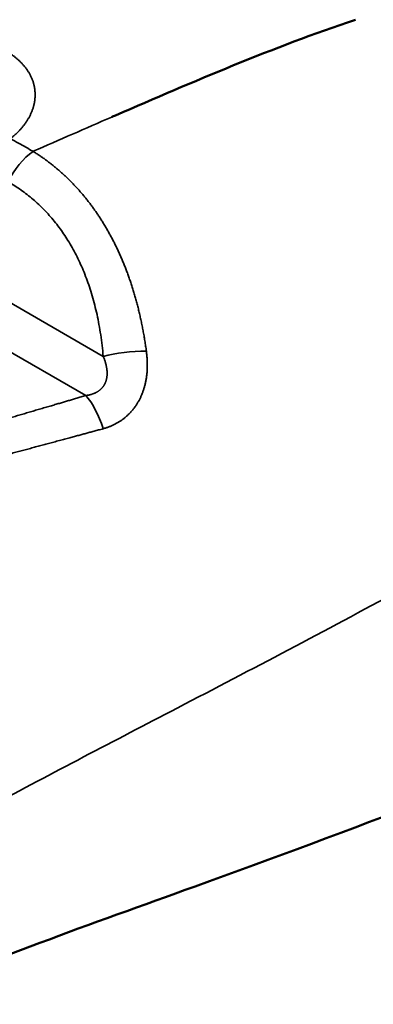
# Model space of a CAD drawing. Header units: millimetres. Extents: x 0 to 594, y 0 to 420.
# Tile 13 of 24: x 528.37 to 535.18, y 77.01 to 95.99. Entities that reach past the tile are written whole.
import ezdxf

# ---------------------------------------------------------------- set-up
doc = ezdxf.new("R2010")
doc.units = ezdxf.units.MM
doc.header["$LTSCALE"] = 2
doc.layers.add('Visible (ISO)', color=7, linetype='Continuous', lineweight=50)
doc.layers.add('Visible Narrow (ISO)', color=7, linetype='Continuous', lineweight=35)

msp = doc.modelspace()

# ---------------------------------------------------------------- linework, layer by layer
at = {"layer": 'Visible (ISO)'}
for points, knots in [([(516.391, 91.002), (519.107, 93.909), (521.781, 96.628), (525.626, 101.032), (527.04, 102.651), (529.117, 104.821), (529.778, 105.543), (531.368, 107.383), (532.426, 108.524), (534.621, 110.242), (535.653, 110.933), (537.662, 112.254), (538.662, 112.857), (540.362, 113.524), (540.967, 113.707), (542.524, 114.048), (543.511, 114.148), (545.575, 114.111), (546.671, 113.939), (548.162, 113.484), (548.602, 113.321), (549.032, 113.136)], [0, 0, 0, 0, 1.478629, 1.478629, 2.233942, 2.233942, 2.676216, 2.676216, 3.197311, 3.197311, 3.655058, 3.655058, 4.034485, 4.034485, 4.225927, 4.225927, 4.517764, 4.517764, 4.845347, 4.845347, 4.985547, 4.985547, 4.985547, 4.985547]), ([(562.065, 101.682), (562.065, 100.609), (561.902, 99.445), (561.239, 97.36), (560.783, 96.408), (559.714, 94.679), (559.12, 93.886), (557.701, 92.177), (556.851, 91.281), (554.31, 88.853), (552.474, 87.412), (549.194, 85.605), (547.823, 85.038), (545.456, 84.23), (544.473, 83.941), (542.588, 83.314), (541.602, 82.964), (537.715, 81.536), (534.751, 80.359), (529.732, 78.555), (527.78, 77.856), (525.792, 77.008)], [0, 0, 0, 0, 0.36327, 0.36327, 0.680504, 0.680504, 0.974046, 0.974046, 1.353882, 1.353882, 2.060051, 2.060051, 2.498862, 2.498862, 2.87322, 2.87322, 3.267976, 3.267976, 4.45231, 4.45231, 5.247447, 5.247447, 5.247447, 5.247447]), ([(530.146, 94.112), (530.169, 94.122), (530.192, 94.132), (530.216, 94.142), (531.721, 94.797), (533.24, 95.451), (534.835, 95.988)], [0, 0, 0, 0, 0.015206, 0.015206, 0.015206, 1, 1, 1, 1])]:
    msp.add_open_spline(points, degree=3, knots=knots, dxfattribs=at)
at = {"layer": 'Visible Narrow (ISO)'}
for p, q in [((529.981, 89.498), (520.926, 94.726)), ((520.154, 94.223), (529.646, 88.743))]:
    msp.add_line(p, q, dxfattribs=at)
for centre, major_axis, ratio, start_param, end_param in [((528.706, 92.676), (-0.492, -0.871), 0.577406, 4.020704, 4.821492), ((530.535, 89.31), (0.997, 0.084), 0.276789, 1.2655, 2.136613), ((529.646, 87.927), (-0.285, 0.959), 0.373785, 4.786837, 5.611291)]:
    msp.add_ellipse(centre, major_axis=major_axis, ratio=ratio, start_param=start_param, end_param=end_param, dxfattribs=at)
for points, knots in [([(562.065, 101.682), (562.065, 101.568), (561.99, 101.446), (561.839, 101.322), (561.496, 101.04), (560.758, 100.746), (559.707, 99.886), (558.807, 99.149), (557.677, 97.997), (556.509, 97.014), (555.333, 96.024), (554.117, 95.205), (552.778, 94.45), (551.398, 93.671), (549.887, 92.959), (548.408, 92.255), (546.931, 91.551), (545.485, 90.854), (544.073, 90.039), (542.638, 89.211), (541.238, 88.26), (539.809, 87.372), (538.408, 86.501), (536.979, 85.691), (535.545, 84.911), (534.127, 84.139), (532.704, 83.396), (531.282, 82.654), (530.087, 82.031), (528.892, 81.407), (527.7, 80.766)], [0.1374957, 0.1374957, 0.1374957, 0.1374957, 0.182957, 0.182957, 0.182957, 0.2862952, 0.2862952, 0.2862952, 0.3748498, 0.3748498, 0.3748498, 0.4640566, 0.4640566, 0.4640566, 0.5561033, 0.5561033, 0.5561033, 0.6480442, 0.6480442, 0.6480442, 0.7414635, 0.7414635, 0.7414635, 0.8331203, 0.8331203, 0.8331203, 0.9238269, 0.9238269, 0.9238269, 1, 1, 1, 1]), ([(525.442, 95.289), (525.452, 95.295), (525.463, 95.301), (525.473, 95.307), (525.484, 95.313), (525.494, 95.319), (525.505, 95.325), (525.516, 95.331), (525.526, 95.337), (525.537, 95.343), (525.548, 95.349), (525.559, 95.354), (525.57, 95.36), (525.581, 95.366), (525.592, 95.371), (525.603, 95.377), (525.614, 95.382), (525.626, 95.388), (525.637, 95.393), (525.648, 95.399), (525.659, 95.404), (525.671, 95.409), (525.682, 95.415), (525.694, 95.42), (525.705, 95.425), (525.717, 95.43), (525.729, 95.435), (525.74, 95.44), (525.752, 95.445), (525.764, 95.45), (525.775, 95.455), (525.787, 95.46), (525.799, 95.464), (525.811, 95.469), (525.823, 95.474), (525.835, 95.478), (525.847, 95.483), (525.859, 95.487), (525.871, 95.492), (525.883, 95.496), (525.895, 95.501), (525.908, 95.505), (525.92, 95.509), (525.932, 95.513), (525.944, 95.518), (525.957, 95.522), (525.969, 95.526), (525.982, 95.53), (525.994, 95.534), (526.006, 95.538), (526.019, 95.541), (526.032, 95.545), (526.044, 95.549), (526.057, 95.553), (526.069, 95.556), (526.082, 95.56), (526.095, 95.563), (526.107, 95.567), (526.12, 95.57), (526.133, 95.574), (526.146, 95.577), (526.159, 95.58), (526.172, 95.583), (526.184, 95.587), (526.197, 95.59), (526.21, 95.593), (526.223, 95.596), (526.236, 95.599), (526.249, 95.602), (526.262, 95.604), (526.275, 95.607), (526.288, 95.61), (526.301, 95.612), (526.314, 95.615), (526.328, 95.618), (526.341, 95.62), (526.354, 95.623), (526.367, 95.625), (526.38, 95.627), (526.394, 95.63), (526.407, 95.632), (526.42, 95.634), (526.433, 95.636), (526.447, 95.638), (526.46, 95.64), (526.473, 95.642), (526.487, 95.644), (526.5, 95.646), (526.513, 95.647), (526.527, 95.649), (526.54, 95.651), (526.553, 95.652), (526.567, 95.654), (526.58, 95.655), (526.594, 95.657), (526.607, 95.658), (526.62, 95.659), (526.634, 95.661), (526.647, 95.662), (526.661, 95.663), (526.674, 95.664), (526.688, 95.665), (526.701, 95.666), (526.715, 95.667), (526.728, 95.668), (526.742, 95.669), (526.755, 95.669), (526.768, 95.67), (526.782, 95.67), (526.795, 95.671), (526.809, 95.672), (526.822, 95.672), (526.836, 95.672), (526.849, 95.673), (526.863, 95.673), (526.876, 95.673), (526.89, 95.673), (526.903, 95.673), (526.916, 95.673), (526.93, 95.673), (526.943, 95.673), (526.957, 95.673), (526.97, 95.673), (526.983, 95.672), (526.997, 95.672), (527.01, 95.671), (527.023, 95.671), (527.037, 95.67), (527.05, 95.67), (527.063, 95.669), (527.076, 95.668), (527.09, 95.668), (527.103, 95.667), (527.116, 95.666), (527.129, 95.665), (527.142, 95.664), (527.156, 95.663), (527.169, 95.662), (527.182, 95.661), (527.195, 95.659), (527.208, 95.658), (527.221, 95.657), (527.234, 95.655), (527.247, 95.654), (527.26, 95.652), (527.273, 95.651), (527.286, 95.649), (527.298, 95.647), (527.311, 95.646), (527.324, 95.644), (527.337, 95.642), (527.35, 95.64), (527.362, 95.638), (527.375, 95.636), (527.388, 95.634), (527.4, 95.632), (527.413, 95.629), (527.425, 95.627), (527.438, 95.625), (527.45, 95.622), (527.462, 95.62), (527.475, 95.617), (527.487, 95.615), (527.499, 95.612), (527.512, 95.61), (527.524, 95.607), (527.536, 95.604), (527.548, 95.601), (527.56, 95.598), (527.572, 95.595), (527.584, 95.592), (527.596, 95.589), (527.608, 95.586), (527.62, 95.583), (527.632, 95.58), (527.643, 95.577), (527.655, 95.573), (527.667, 95.57), (527.678, 95.567), (527.69, 95.563), (527.701, 95.56), (527.713, 95.556), (527.724, 95.553), (527.735, 95.549), (527.747, 95.545), (527.758, 95.542), (527.769, 95.538), (527.78, 95.534), (527.791, 95.53), (527.802, 95.526), (527.813, 95.522), (527.824, 95.518), (527.835, 95.514), (527.846, 95.51), (527.856, 95.506), (527.867, 95.501), (527.878, 95.497), (527.888, 95.493), (527.899, 95.489), (527.909, 95.484), (527.919, 95.48), (527.93, 95.475), (527.94, 95.471), (527.95, 95.466), (527.96, 95.462), (527.97, 95.457), (527.98, 95.452), (527.99, 95.447), (528, 95.443), (528.01, 95.438), (528.02, 95.433), (528.029, 95.428), (528.039, 95.423), (528.049, 95.418), (528.058, 95.413), (528.068, 95.408), (528.077, 95.403), (528.086, 95.398), (528.095, 95.392), (528.105, 95.387), (528.114, 95.382), (528.123, 95.376), (528.132, 95.371), (528.141, 95.366), (528.15, 95.36), (528.158, 95.355), (528.167, 95.349), (528.176, 95.343), (528.184, 95.338), (528.193, 95.332), (528.201, 95.326), (528.21, 95.321), (528.218, 95.315), (528.227, 95.309), (528.235, 95.303), (528.243, 95.297), (528.251, 95.291), (528.259, 95.285), (528.267, 95.279), (528.275, 95.273), (528.283, 95.267), (528.291, 95.261), (528.298, 95.254), (528.306, 95.248), (528.314, 95.242), (528.321, 95.235), (528.328, 95.229), (528.336, 95.223), (528.343, 95.216), (528.35, 95.21), (528.358, 95.203), (528.365, 95.196), (528.372, 95.19), (528.379, 95.183), (528.385, 95.176), (528.392, 95.17), (528.399, 95.163), (528.406, 95.156), (528.412, 95.149), (528.419, 95.142), (528.425, 95.136), (528.431, 95.129), (528.438, 95.122), (528.444, 95.115), (528.45, 95.107), (528.456, 95.1), (528.462, 95.093), (528.468, 95.086), (528.474, 95.079), (528.479, 95.072), (528.485, 95.064), (528.491, 95.057), (528.496, 95.05), (528.502, 95.042), (528.507, 95.035), (528.512, 95.027), (528.517, 95.02), (528.523, 95.012), (528.528, 95.005), (528.533, 94.997), (528.537, 94.99), (528.542, 94.982), (528.547, 94.974), (528.551, 94.967), (528.556, 94.959), (528.56, 94.951), (528.565, 94.943), (528.569, 94.936), (528.573, 94.928), (528.577, 94.92), (528.581, 94.912), (528.585, 94.904), (528.589, 94.896), (528.593, 94.888), (528.597, 94.88), (528.6, 94.872), (528.604, 94.864), (528.607, 94.856), (528.611, 94.848), (528.614, 94.84), (528.617, 94.832), (528.62, 94.824), (528.623, 94.816), (528.626, 94.807), (528.629, 94.799), (528.631, 94.791), (528.634, 94.783), (528.637, 94.774), (528.639, 94.766), (528.641, 94.758), (528.644, 94.75), (528.646, 94.741), (528.648, 94.733), (528.65, 94.725), (528.652, 94.716), (528.654, 94.708), (528.655, 94.699), (528.657, 94.691), (528.659, 94.682), (528.66, 94.674), (528.661, 94.666), (528.663, 94.657), (528.664, 94.649), (528.665, 94.64), (528.666, 94.632), (528.667, 94.623), (528.668, 94.614), (528.668, 94.606), (528.669, 94.597), (528.67, 94.589), (528.67, 94.58), (528.67, 94.572), (528.671, 94.563), (528.671, 94.554), (528.671, 94.546), (528.671, 94.537), (528.671, 94.529), (528.671, 94.52), (528.67, 94.511), (528.67, 94.503), (528.67, 94.494), (528.669, 94.486), (528.668, 94.477), (528.668, 94.468), (528.667, 94.46), (528.666, 94.451), (528.665, 94.442), (528.664, 94.434), (528.663, 94.425), (528.661, 94.417), (528.66, 94.408), (528.659, 94.399), (528.657, 94.391), (528.655, 94.382), (528.654, 94.373), (528.652, 94.365), (528.65, 94.356), (528.648, 94.348), (528.646, 94.339), (528.644, 94.33), (528.641, 94.322), (528.639, 94.313), (528.637, 94.305), (528.634, 94.296), (528.631, 94.287), (528.629, 94.279), (528.626, 94.27), (528.623, 94.262), (528.62, 94.253), (528.617, 94.245), (528.614, 94.236), (528.611, 94.228), (528.607, 94.219), (528.604, 94.211), (528.6, 94.202), (528.597, 94.194), (528.593, 94.185), (528.589, 94.177), (528.585, 94.168), (528.581, 94.16), (528.577, 94.151), (528.573, 94.143), (528.569, 94.135), (528.565, 94.126), (528.56, 94.118), (528.556, 94.11), (528.551, 94.101), (528.547, 94.093), (528.542, 94.085), (528.537, 94.076), (528.532, 94.068), (528.527, 94.06), (528.522, 94.052), (528.517, 94.043), (528.512, 94.035), (528.506, 94.027), (528.501, 94.019), (528.496, 94.011), (528.49, 94.003), (528.484, 93.994), (528.479, 93.986), (528.473, 93.978), (528.467, 93.97), (528.461, 93.962), (528.455, 93.954), (528.448, 93.946), (528.442, 93.938), (528.436, 93.93), (528.429, 93.922), (528.423, 93.915), (528.416, 93.907), (528.41, 93.899), (528.403, 93.891), (528.396, 93.883), (528.389, 93.875), (528.382, 93.868), (528.375, 93.86), (528.368, 93.852), (528.361, 93.844), (528.354, 93.837), (528.346, 93.829), (528.339, 93.822), (528.331, 93.814), (528.324, 93.806), (528.316, 93.799), (528.308, 93.791), (528.3, 93.784), (528.292, 93.776), (528.284, 93.769), (528.276, 93.762), (528.268, 93.754), (528.26, 93.747), (528.251, 93.74), (528.243, 93.732), (528.235, 93.725), (528.226, 93.718), (528.217, 93.711), (528.209, 93.704), (528.2, 93.696)], [0, 0, 0, 0, 0.006849, 0.006849, 0.006849, 0.013699, 0.013699, 0.013699, 0.020548, 0.020548, 0.020548, 0.027397, 0.027397, 0.027397, 0.034247, 0.034247, 0.034247, 0.041096, 0.041096, 0.041096, 0.047945, 0.047945, 0.047945, 0.054795, 0.054795, 0.054795, 0.061644, 0.061644, 0.061644, 0.068493, 0.068493, 0.068493, 0.075342, 0.075342, 0.075342, 0.082192, 0.082192, 0.082192, 0.089041, 0.089041, 0.089041, 0.09589, 0.09589, 0.09589, 0.10274, 0.10274, 0.10274, 0.109589, 0.109589, 0.109589, 0.116438, 0.116438, 0.116438, 0.123288, 0.123288, 0.123288, 0.130137, 0.130137, 0.130137, 0.136986, 0.136986, 0.136986, 0.143836, 0.143836, 0.143836, 0.150685, 0.150685, 0.150685, 0.157534, 0.157534, 0.157534, 0.164384, 0.164384, 0.164384, 0.171233, 0.171233, 0.171233, 0.178082, 0.178082, 0.178082, 0.184932, 0.184932, 0.184932, 0.191781, 0.191781, 0.191781, 0.19863, 0.19863, 0.19863, 0.205479, 0.205479, 0.205479, 0.212329, 0.212329, 0.212329, 0.219178, 0.219178, 0.219178, 0.226027, 0.226027, 0.226027, 0.232877, 0.232877, 0.232877, 0.239726, 0.239726, 0.239726, 0.246575, 0.246575, 0.246575, 0.253425, 0.253425, 0.253425, 0.260274, 0.260274, 0.260274, 0.267123, 0.267123, 0.267123, 0.273973, 0.273973, 0.273973, 0.280822, 0.280822, 0.280822, 0.287671, 0.287671, 0.287671, 0.294521, 0.294521, 0.294521, 0.30137, 0.30137, 0.30137, 0.308219, 0.308219, 0.308219, 0.315068, 0.315068, 0.315068, 0.321918, 0.321918, 0.321918, 0.328767, 0.328767, 0.328767, 0.335616, 0.335616, 0.335616, 0.342466, 0.342466, 0.342466, 0.349315, 0.349315, 0.349315, 0.356164, 0.356164, 0.356164, 0.363014, 0.363014, 0.363014, 0.369863, 0.369863, 0.369863, 0.376712, 0.376712, 0.376712, 0.383562, 0.383562, 0.383562, 0.390411, 0.390411, 0.390411, 0.39726, 0.39726, 0.39726, 0.40411, 0.40411, 0.40411, 0.410959, 0.410959, 0.410959, 0.417808, 0.417808, 0.417808, 0.424658, 0.424658, 0.424658, 0.431507, 0.431507, 0.431507, 0.438356, 0.438356, 0.438356, 0.445205, 0.445205, 0.445205, 0.452055, 0.452055, 0.452055, 0.458904, 0.458904, 0.458904, 0.465753, 0.465753, 0.465753, 0.472603, 0.472603, 0.472603, 0.479452, 0.479452, 0.479452, 0.486301, 0.486301, 0.486301, 0.493151, 0.493151, 0.493151, 0.5, 0.5, 0.5, 0.506849, 0.506849, 0.506849, 0.513699, 0.513699, 0.513699, 0.520548, 0.520548, 0.520548, 0.527397, 0.527397, 0.527397, 0.534247, 0.534247, 0.534247, 0.541096, 0.541096, 0.541096, 0.547945, 0.547945, 0.547945, 0.554795, 0.554795, 0.554795, 0.561644, 0.561644, 0.561644, 0.568493, 0.568493, 0.568493, 0.575342, 0.575342, 0.575342, 0.582192, 0.582192, 0.582192, 0.589041, 0.589041, 0.589041, 0.59589, 0.59589, 0.59589, 0.60274, 0.60274, 0.60274, 0.609589, 0.609589, 0.609589, 0.616438, 0.616438, 0.616438, 0.623288, 0.623288, 0.623288, 0.630137, 0.630137, 0.630137, 0.636986, 0.636986, 0.636986, 0.643836, 0.643836, 0.643836, 0.650685, 0.650685, 0.650685, 0.657534, 0.657534, 0.657534, 0.664384, 0.664384, 0.664384, 0.671233, 0.671233, 0.671233, 0.678082, 0.678082, 0.678082, 0.684932, 0.684932, 0.684932, 0.691781, 0.691781, 0.691781, 0.69863, 0.69863, 0.69863, 0.705479, 0.705479, 0.705479, 0.712329, 0.712329, 0.712329, 0.719178, 0.719178, 0.719178, 0.726027, 0.726027, 0.726027, 0.732877, 0.732877, 0.732877, 0.739726, 0.739726, 0.739726, 0.746575, 0.746575, 0.746575, 0.753425, 0.753425, 0.753425, 0.760274, 0.760274, 0.760274, 0.767123, 0.767123, 0.767123, 0.773973, 0.773973, 0.773973, 0.780822, 0.780822, 0.780822, 0.787671, 0.787671, 0.787671, 0.794521, 0.794521, 0.794521, 0.80137, 0.80137, 0.80137, 0.808219, 0.808219, 0.808219, 0.815068, 0.815068, 0.815068, 0.821918, 0.821918, 0.821918, 0.828767, 0.828767, 0.828767, 0.835616, 0.835616, 0.835616, 0.842466, 0.842466, 0.842466, 0.849315, 0.849315, 0.849315, 0.856164, 0.856164, 0.856164, 0.863014, 0.863014, 0.863014, 0.869863, 0.869863, 0.869863, 0.876712, 0.876712, 0.876712, 0.883562, 0.883562, 0.883562, 0.890411, 0.890411, 0.890411, 0.89726, 0.89726, 0.89726, 0.90411, 0.90411, 0.90411, 0.910959, 0.910959, 0.910959, 0.917808, 0.917808, 0.917808, 0.924658, 0.924658, 0.924658, 0.931507, 0.931507, 0.931507, 0.938356, 0.938356, 0.938356, 0.945205, 0.945205, 0.945205, 0.952055, 0.952055, 0.952055, 0.958904, 0.958904, 0.958904, 0.965753, 0.965753, 0.965753, 0.972603, 0.972603, 0.972603, 0.979452, 0.979452, 0.979452, 0.986301, 0.986301, 0.986301, 0.993151, 0.993151, 0.993151, 1, 1, 1, 1]), ([(528.2, 93.696), (528.251, 93.666), (528.302, 93.637), (528.35, 93.609), (528.399, 93.581), (528.446, 93.555), (528.493, 93.529), (528.539, 93.502), (528.586, 93.476), (528.633, 93.451)], [0, 0, 0, 0, 0.333333, 0.333333, 0.333333, 0.666667, 0.666667, 0.666667, 1, 1, 1, 1]), ([(528.633, 93.451), (528.652, 93.437), (528.672, 93.424), (528.693, 93.411), (528.713, 93.398), (528.733, 93.385), (528.753, 93.371), (528.773, 93.358), (528.793, 93.344), (528.813, 93.33), (528.832, 93.317), (528.852, 93.302), (528.872, 93.288), (528.891, 93.274), (528.91, 93.26), (528.93, 93.245), (528.949, 93.23), (528.968, 93.216), (528.987, 93.201), (529.006, 93.186), (529.025, 93.171), (529.044, 93.155), (529.062, 93.14), (529.081, 93.124), (529.099, 93.109), (529.118, 93.093), (529.136, 93.077), (529.154, 93.061), (529.172, 93.045), (529.191, 93.029), (529.208, 93.013), (529.226, 92.996), (529.244, 92.98), (529.262, 92.963), (529.279, 92.946), (529.297, 92.93), (529.314, 92.913), (529.332, 92.896), (529.349, 92.878), (529.366, 92.861), (529.383, 92.844), (529.4, 92.826), (529.417, 92.808), (529.433, 92.791), (529.45, 92.773), (529.467, 92.755), (529.483, 92.737), (529.5, 92.719), (529.516, 92.7), (529.532, 92.682), (529.548, 92.664), (529.564, 92.645), (529.58, 92.626), (529.596, 92.607), (529.612, 92.588), (529.627, 92.569), (529.643, 92.55), (529.658, 92.531), (529.674, 92.511), (529.689, 92.492), (529.704, 92.472), (529.72, 92.452), (529.735, 92.432), (529.75, 92.412), (529.765, 92.392), (529.78, 92.371), (529.794, 92.351), (529.809, 92.33), (529.824, 92.309), (529.838, 92.289), (529.853, 92.268), (529.867, 92.246), (529.882, 92.225), (529.896, 92.204), (529.91, 92.182), (529.924, 92.161), (529.938, 92.139), (529.952, 92.117), (529.966, 92.095), (529.979, 92.073), (529.993, 92.051), (530.006, 92.028), (530.02, 92.006), (530.033, 91.983), (530.047, 91.961), (530.06, 91.938), (530.073, 91.915), (530.086, 91.892), (530.099, 91.869), (530.112, 91.845), (530.124, 91.822), (530.137, 91.799), (530.149, 91.775), (530.162, 91.751), (530.174, 91.727), (530.186, 91.703), (530.199, 91.679), (530.211, 91.655), (530.223, 91.631), (530.234, 91.606), (530.246, 91.582), (530.258, 91.557), (530.269, 91.532), (530.281, 91.507), (530.292, 91.482), (530.303, 91.457), (530.315, 91.432), (530.326, 91.407), (530.337, 91.381), (530.348, 91.356), (530.358, 91.33), (530.369, 91.304), (530.38, 91.278), (530.39, 91.252), (530.401, 91.225), (530.411, 91.199), (530.421, 91.172), (530.431, 91.146), (530.441, 91.119), (530.451, 91.092), (530.461, 91.064), (530.471, 91.037), (530.481, 91.01), (530.49, 90.982), (530.5, 90.954), (530.509, 90.926), (530.519, 90.898), (530.528, 90.87), (530.537, 90.842), (530.546, 90.813), (530.555, 90.785), (530.564, 90.756), (530.572, 90.727), (530.581, 90.698), (530.59, 90.669), (530.598, 90.639), (530.606, 90.61), (530.614, 90.58), (530.623, 90.55), (530.631, 90.52), (530.638, 90.49), (530.646, 90.46), (530.654, 90.43), (530.661, 90.399), (530.669, 90.369), (530.676, 90.338), (530.683, 90.307), (530.69, 90.276), (530.697, 90.245), (530.704, 90.214), (530.711, 90.183), (530.718, 90.151), (530.724, 90.12), (530.731, 90.088), (530.737, 90.056), (530.743, 90.024), (530.749, 89.992), (530.755, 89.96), (530.761, 89.928), (530.767, 89.896), (530.772, 89.863), (530.778, 89.83), (530.783, 89.798), (530.788, 89.765), (530.793, 89.732), (530.798, 89.698), (530.803, 89.665), (530.808, 89.631), (530.812, 89.598)], [0.000063, 0.000063, 0.000063, 0.000063, 0.0178571, 0.0178571, 0.0178571, 0.0357143, 0.0357143, 0.0357143, 0.0535714, 0.0535714, 0.0535714, 0.0714286, 0.0714286, 0.0714286, 0.0892857, 0.0892857, 0.0892857, 0.1071429, 0.1071429, 0.1071429, 0.125, 0.125, 0.125, 0.1428571, 0.1428571, 0.1428571, 0.1607143, 0.1607143, 0.1607143, 0.1785714, 0.1785714, 0.1785714, 0.1964286, 0.1964286, 0.1964286, 0.2142857, 0.2142857, 0.2142857, 0.2321429, 0.2321429, 0.2321429, 0.25, 0.25, 0.25, 0.2678571, 0.2678571, 0.2678571, 0.2857143, 0.2857143, 0.2857143, 0.3035714, 0.3035714, 0.3035714, 0.3214286, 0.3214286, 0.3214286, 0.3392857, 0.3392857, 0.3392857, 0.3571429, 0.3571429, 0.3571429, 0.375, 0.375, 0.375, 0.3928571, 0.3928571, 0.3928571, 0.4107143, 0.4107143, 0.4107143, 0.4285714, 0.4285714, 0.4285714, 0.4464286, 0.4464286, 0.4464286, 0.4642857, 0.4642857, 0.4642857, 0.4821429, 0.4821429, 0.4821429, 0.5, 0.5, 0.5, 0.5178571, 0.5178571, 0.5178571, 0.5357143, 0.5357143, 0.5357143, 0.5535714, 0.5535714, 0.5535714, 0.5714286, 0.5714286, 0.5714286, 0.5892857, 0.5892857, 0.5892857, 0.6071429, 0.6071429, 0.6071429, 0.625, 0.625, 0.625, 0.6428571, 0.6428571, 0.6428571, 0.6607143, 0.6607143, 0.6607143, 0.6785714, 0.6785714, 0.6785714, 0.6964286, 0.6964286, 0.6964286, 0.7142857, 0.7142857, 0.7142857, 0.7321429, 0.7321429, 0.7321429, 0.75, 0.75, 0.75, 0.7678571, 0.7678571, 0.7678571, 0.7857143, 0.7857143, 0.7857143, 0.8035714, 0.8035714, 0.8035714, 0.8214286, 0.8214286, 0.8214286, 0.8392857, 0.8392857, 0.8392857, 0.8571429, 0.8571429, 0.8571429, 0.875, 0.875, 0.875, 0.8928571, 0.8928571, 0.8928571, 0.9107143, 0.9107143, 0.9107143, 0.9285714, 0.9285714, 0.9285714, 0.9464286, 0.9464286, 0.9464286, 0.9642857, 0.9642857, 0.9642857, 0.9821429, 0.9821429, 0.9821429, 1, 1, 1, 1]), ([(529.981, 89.498), (529.969, 89.641), (529.953, 89.779), (529.933, 89.913), (529.913, 90.047), (529.889, 90.177), (529.862, 90.303), (529.834, 90.428), (529.803, 90.549), (529.769, 90.666), (529.735, 90.782), (529.698, 90.894), (529.658, 91.001), (529.618, 91.108), (529.575, 91.21), (529.53, 91.309), (529.484, 91.408), (529.435, 91.504), (529.383, 91.596), (529.331, 91.688), (529.277, 91.776), (529.219, 91.86), (529.162, 91.945), (529.102, 92.026), (529.04, 92.103), (528.977, 92.18), (528.912, 92.253), (528.844, 92.323), (528.776, 92.393), (528.705, 92.46), (528.631, 92.524), (528.557, 92.588), (528.48, 92.648), (528.4, 92.705), (528.32, 92.762), (528.238, 92.815), (528.153, 92.864)], [0, 0, 0, 0, 0.083333, 0.083333, 0.083333, 0.166667, 0.166667, 0.166667, 0.25, 0.25, 0.25, 0.333333, 0.333333, 0.333333, 0.416667, 0.416667, 0.416667, 0.5, 0.5, 0.5, 0.583333, 0.583333, 0.583333, 0.666667, 0.666667, 0.666667, 0.75, 0.75, 0.75, 0.833333, 0.833333, 0.833333, 0.916667, 0.916667, 0.916667, 1, 1, 1, 1]), ([(530.812, 89.598), (530.814, 89.583), (530.816, 89.569), (530.817, 89.555), (530.819, 89.541), (530.821, 89.527), (530.822, 89.513), (530.823, 89.499), (530.824, 89.485), (530.825, 89.472), (530.826, 89.458), (530.827, 89.445), (530.828, 89.431), (530.828, 89.418), (530.829, 89.405), (530.829, 89.392), (530.83, 89.378), (530.83, 89.365), (530.83, 89.353), (530.83, 89.34), (530.83, 89.327), (530.83, 89.314), (530.83, 89.302), (530.83, 89.289), (530.829, 89.277), (530.829, 89.265), (530.828, 89.252), (530.828, 89.24), (530.827, 89.228), (530.826, 89.216), (530.825, 89.204), (530.825, 89.192), (530.824, 89.18), (530.822, 89.169), (530.821, 89.157), (530.82, 89.145), (530.819, 89.134), (530.817, 89.122), (530.816, 89.111), (530.814, 89.1), (530.813, 89.088), (530.811, 89.077), (530.809, 89.066), (530.807, 89.055), (530.805, 89.044), (530.803, 89.034), (530.801, 89.023), (530.799, 89.012), (530.797, 89.001), (530.795, 88.991), (530.793, 88.98), (530.79, 88.97), (530.788, 88.96), (530.785, 88.949), (530.783, 88.939), (530.78, 88.929), (530.777, 88.919), (530.774, 88.909), (530.772, 88.899), (530.769, 88.889), (530.766, 88.879), (530.763, 88.869), (530.76, 88.86), (530.757, 88.85), (530.753, 88.84), (530.75, 88.831), (530.747, 88.822), (530.743, 88.812), (530.74, 88.803), (530.736, 88.794), (530.733, 88.784), (530.729, 88.775), (530.726, 88.766), (530.722, 88.757), (530.718, 88.748), (530.714, 88.739), (530.71, 88.731), (530.707, 88.722), (530.703, 88.713), (530.698, 88.704), (530.694, 88.696), (530.69, 88.687), (530.686, 88.679), (530.682, 88.671), (530.677, 88.662), (530.673, 88.654), (530.669, 88.646), (530.664, 88.638), (530.66, 88.629), (530.655, 88.621), (530.65, 88.613), (530.646, 88.606), (530.641, 88.598), (530.636, 88.59), (530.632, 88.582), (530.627, 88.574), (530.622, 88.567), (530.617, 88.559), (530.612, 88.552), (530.607, 88.544), (530.602, 88.537), (530.596, 88.529), (530.591, 88.522), (530.586, 88.515), (530.581, 88.508), (530.575, 88.5), (530.57, 88.493), (530.564, 88.486), (530.559, 88.479), (530.553, 88.472), (530.548, 88.466), (530.542, 88.459), (530.536, 88.452), (530.531, 88.445), (530.525, 88.439), (530.519, 88.432), (530.513, 88.426), (530.507, 88.419), (530.501, 88.413), (530.495, 88.406), (530.489, 88.4), (530.483, 88.394), (530.477, 88.387), (530.471, 88.381), (530.464, 88.375), (530.458, 88.369), (530.452, 88.363), (530.445, 88.357), (530.439, 88.351), (530.432, 88.345), (530.426, 88.34), (530.419, 88.334), (530.412, 88.328), (530.406, 88.323), (530.399, 88.317), (530.392, 88.311), (530.385, 88.306), (530.379, 88.301), (530.372, 88.295), (530.365, 88.29), (530.358, 88.285), (530.35, 88.279), (530.343, 88.274), (530.336, 88.269), (530.329, 88.264), (530.322, 88.259), (530.314, 88.254), (530.307, 88.249), (530.3, 88.245), (530.292, 88.24), (530.285, 88.235), (530.277, 88.23), (530.27, 88.226), (530.262, 88.221), (530.254, 88.217), (530.246, 88.212), (530.239, 88.208), (530.231, 88.204), (530.223, 88.199), (530.215, 88.195), (530.207, 88.191), (530.199, 88.187), (530.191, 88.183), (530.183, 88.179), (530.175, 88.175), (530.166, 88.171), (530.158, 88.167), (530.15, 88.164), (530.141, 88.16), (530.133, 88.156), (530.124, 88.153), (530.116, 88.149), (530.107, 88.146), (530.099, 88.142), (530.09, 88.139), (530.081, 88.136), (530.072, 88.133), (530.063, 88.13), (530.055, 88.126), (530.046, 88.123), (530.037, 88.12), (530.028, 88.118), (530.019, 88.115), (530.009, 88.112), (530, 88.109), (529.991, 88.107), (529.982, 88.104)], [0, 0, 0, 0, 0.016129, 0.016129, 0.016129, 0.032258, 0.032258, 0.032258, 0.048387, 0.048387, 0.048387, 0.064516, 0.064516, 0.064516, 0.080645, 0.080645, 0.080645, 0.096774, 0.096774, 0.096774, 0.112903, 0.112903, 0.112903, 0.129032, 0.129032, 0.129032, 0.145161, 0.145161, 0.145161, 0.16129, 0.16129, 0.16129, 0.177419, 0.177419, 0.177419, 0.193548, 0.193548, 0.193548, 0.209677, 0.209677, 0.209677, 0.225806, 0.225806, 0.225806, 0.241935, 0.241935, 0.241935, 0.258065, 0.258065, 0.258065, 0.274194, 0.274194, 0.274194, 0.290323, 0.290323, 0.290323, 0.306452, 0.306452, 0.306452, 0.322581, 0.322581, 0.322581, 0.33871, 0.33871, 0.33871, 0.354839, 0.354839, 0.354839, 0.370968, 0.370968, 0.370968, 0.387097, 0.387097, 0.387097, 0.403226, 0.403226, 0.403226, 0.419355, 0.419355, 0.419355, 0.435484, 0.435484, 0.435484, 0.451613, 0.451613, 0.451613, 0.467742, 0.467742, 0.467742, 0.483871, 0.483871, 0.483871, 0.5, 0.5, 0.5, 0.516129, 0.516129, 0.516129, 0.532258, 0.532258, 0.532258, 0.548387, 0.548387, 0.548387, 0.564516, 0.564516, 0.564516, 0.580645, 0.580645, 0.580645, 0.596774, 0.596774, 0.596774, 0.612903, 0.612903, 0.612903, 0.629032, 0.629032, 0.629032, 0.645161, 0.645161, 0.645161, 0.66129, 0.66129, 0.66129, 0.677419, 0.677419, 0.677419, 0.693548, 0.693548, 0.693548, 0.709677, 0.709677, 0.709677, 0.725806, 0.725806, 0.725806, 0.741935, 0.741935, 0.741935, 0.758065, 0.758065, 0.758065, 0.774194, 0.774194, 0.774194, 0.790323, 0.790323, 0.790323, 0.806452, 0.806452, 0.806452, 0.822581, 0.822581, 0.822581, 0.83871, 0.83871, 0.83871, 0.854839, 0.854839, 0.854839, 0.870968, 0.870968, 0.870968, 0.887097, 0.887097, 0.887097, 0.903226, 0.903226, 0.903226, 0.919355, 0.919355, 0.919355, 0.935484, 0.935484, 0.935484, 0.951613, 0.951613, 0.951613, 0.967742, 0.967742, 0.967742, 0.983871, 0.983871, 0.983871, 1, 1, 1, 1]), ([(529.981, 89.498), (529.985, 89.488), (529.989, 89.479), (529.992, 89.47), (529.996, 89.461), (529.999, 89.452), (530.003, 89.443), (530.006, 89.434), (530.009, 89.426), (530.012, 89.417), (530.015, 89.409), (530.017, 89.4), (530.02, 89.392), (530.022, 89.384), (530.025, 89.376), (530.027, 89.368), (530.029, 89.36), (530.031, 89.353), (530.033, 89.345), (530.035, 89.337), (530.037, 89.33), (530.039, 89.323), (530.04, 89.315), (530.042, 89.308), (530.043, 89.301), (530.045, 89.294), (530.046, 89.287), (530.047, 89.28), (530.048, 89.273), (530.049, 89.267), (530.05, 89.26), (530.051, 89.253), (530.052, 89.247), (530.053, 89.241), (530.054, 89.234), (530.054, 89.228), (530.055, 89.222), (530.055, 89.216), (530.056, 89.21), (530.056, 89.204), (530.056, 89.198), (530.057, 89.192), (530.057, 89.186), (530.057, 89.18), (530.057, 89.175), (530.057, 89.169), (530.057, 89.163), (530.057, 89.158), (530.057, 89.153), (530.057, 89.147), (530.056, 89.142), (530.056, 89.137), (530.056, 89.131), (530.055, 89.126), (530.055, 89.121), (530.054, 89.116), (530.054, 89.111), (530.053, 89.106), (530.053, 89.101), (530.052, 89.096), (530.051, 89.092), (530.05, 89.087), (530.05, 89.082), (530.049, 89.078), (530.048, 89.073), (530.047, 89.068), (530.046, 89.064), (530.045, 89.059), (530.044, 89.055), (530.043, 89.051), (530.042, 89.046), (530.041, 89.042), (530.039, 89.038), (530.038, 89.033), (530.037, 89.029), (530.036, 89.025), (530.034, 89.021), (530.033, 89.017), (530.032, 89.013), (530.03, 89.009), (530.029, 89.005), (530.027, 89.001), (530.026, 88.997), (530.024, 88.993), (530.022, 88.99), (530.021, 88.986), (530.019, 88.982), (530.017, 88.978), (530.016, 88.975), (530.014, 88.971), (530.012, 88.968), (530.01, 88.964), (530.008, 88.96), (530.006, 88.957), (530.005, 88.953), (530.003, 88.95), (530.001, 88.947), (529.998, 88.943), (529.996, 88.94), (529.994, 88.937), (529.992, 88.933), (529.99, 88.93), (529.988, 88.927), (529.986, 88.923), (529.983, 88.92), (529.981, 88.917), (529.979, 88.914), (529.976, 88.911), (529.974, 88.908), (529.972, 88.905), (529.969, 88.902), (529.967, 88.899), (529.964, 88.896), (529.962, 88.893), (529.959, 88.89), (529.956, 88.887), (529.954, 88.884), (529.951, 88.881), (529.948, 88.878), (529.946, 88.876), (529.943, 88.873), (529.94, 88.87), (529.937, 88.867), (529.934, 88.865), (529.931, 88.862), (529.928, 88.859), (529.925, 88.857), (529.922, 88.854), (529.919, 88.851), (529.916, 88.849), (529.913, 88.846), (529.91, 88.844), (529.906, 88.841), (529.903, 88.839), (529.9, 88.836), (529.897, 88.834), (529.893, 88.832), (529.89, 88.829), (529.886, 88.827), (529.883, 88.825), (529.879, 88.822), (529.876, 88.82), (529.872, 88.818), (529.868, 88.815), (529.865, 88.813), (529.861, 88.811), (529.857, 88.809), (529.853, 88.807), (529.85, 88.805), (529.846, 88.803), (529.842, 88.801), (529.838, 88.799), (529.834, 88.797), (529.83, 88.795), (529.825, 88.793), (529.821, 88.791), (529.817, 88.789), (529.813, 88.787), (529.808, 88.785), (529.804, 88.783), (529.799, 88.781), (529.795, 88.78), (529.79, 88.778), (529.786, 88.776), (529.781, 88.774), (529.776, 88.773), (529.772, 88.771), (529.767, 88.77), (529.762, 88.768), (529.757, 88.767), (529.752, 88.765), (529.747, 88.764), (529.742, 88.762), (529.737, 88.761), (529.732, 88.759), (529.726, 88.758), (529.721, 88.757), (529.716, 88.755), (529.71, 88.754), (529.705, 88.753), (529.699, 88.752), (529.693, 88.751), (529.688, 88.75), (529.682, 88.749), (529.676, 88.748), (529.67, 88.747), (529.664, 88.746), (529.658, 88.745), (529.652, 88.744), (529.646, 88.743)], [0, 0, 0, 0, 0.015873, 0.015873, 0.015873, 0.031746, 0.031746, 0.031746, 0.047619, 0.047619, 0.047619, 0.063492, 0.063492, 0.063492, 0.079365, 0.079365, 0.079365, 0.095238, 0.095238, 0.095238, 0.111111, 0.111111, 0.111111, 0.126984, 0.126984, 0.126984, 0.142857, 0.142857, 0.142857, 0.15873, 0.15873, 0.15873, 0.174603, 0.174603, 0.174603, 0.190476, 0.190476, 0.190476, 0.206349, 0.206349, 0.206349, 0.222222, 0.222222, 0.222222, 0.238095, 0.238095, 0.238095, 0.253968, 0.253968, 0.253968, 0.269841, 0.269841, 0.269841, 0.285714, 0.285714, 0.285714, 0.301587, 0.301587, 0.301587, 0.31746, 0.31746, 0.31746, 0.333333, 0.333333, 0.333333, 0.349206, 0.349206, 0.349206, 0.365079, 0.365079, 0.365079, 0.380952, 0.380952, 0.380952, 0.396825, 0.396825, 0.396825, 0.412698, 0.412698, 0.412698, 0.428571, 0.428571, 0.428571, 0.444444, 0.444444, 0.444444, 0.460317, 0.460317, 0.460317, 0.47619, 0.47619, 0.47619, 0.492063, 0.492063, 0.492063, 0.507937, 0.507937, 0.507937, 0.52381, 0.52381, 0.52381, 0.539683, 0.539683, 0.539683, 0.555556, 0.555556, 0.555556, 0.571429, 0.571429, 0.571429, 0.587302, 0.587302, 0.587302, 0.603175, 0.603175, 0.603175, 0.619048, 0.619048, 0.619048, 0.634921, 0.634921, 0.634921, 0.650794, 0.650794, 0.650794, 0.666667, 0.666667, 0.666667, 0.68254, 0.68254, 0.68254, 0.698413, 0.698413, 0.698413, 0.714286, 0.714286, 0.714286, 0.730159, 0.730159, 0.730159, 0.746032, 0.746032, 0.746032, 0.761905, 0.761905, 0.761905, 0.777778, 0.777778, 0.777778, 0.793651, 0.793651, 0.793651, 0.809524, 0.809524, 0.809524, 0.825397, 0.825397, 0.825397, 0.84127, 0.84127, 0.84127, 0.857143, 0.857143, 0.857143, 0.873016, 0.873016, 0.873016, 0.888889, 0.888889, 0.888889, 0.904762, 0.904762, 0.904762, 0.920635, 0.920635, 0.920635, 0.936508, 0.936508, 0.936508, 0.952381, 0.952381, 0.952381, 0.968254, 0.968254, 0.968254, 0.984127, 0.984127, 0.984127, 1, 1, 1, 1]), ([(525.348, 87.512), (525.387, 87.522), (525.426, 87.533), (525.466, 87.544), (525.505, 87.554), (525.544, 87.565), (525.584, 87.576), (525.623, 87.587), (525.662, 87.597), (525.701, 87.608), (525.739, 87.619), (525.778, 87.629), (525.816, 87.64), (525.855, 87.65), (525.893, 87.661), (525.93, 87.671), (525.968, 87.682), (526.005, 87.692), (526.043, 87.702), (526.08, 87.713), (526.117, 87.723), (526.155, 87.734), (526.192, 87.744), (526.229, 87.754), (526.267, 87.765), (526.304, 87.775), (526.341, 87.786), (526.379, 87.796), (526.416, 87.807), (526.453, 87.817), (526.49, 87.827), (526.527, 87.838), (526.565, 87.848), (526.602, 87.859), (526.639, 87.869), (526.676, 87.88), (526.713, 87.89), (526.75, 87.9), (526.786, 87.911), (526.823, 87.921), (526.86, 87.932), (526.896, 87.942), (526.932, 87.952), (526.968, 87.962), (527.004, 87.973), (527.039, 87.983), (527.075, 87.993), (527.11, 88.003), (527.146, 88.013), (527.181, 88.023), (527.216, 88.033), (527.252, 88.043), (527.287, 88.054), (527.323, 88.064), (527.359, 88.074), (527.394, 88.084), (527.431, 88.095), (527.466, 88.105), (527.502, 88.115), (527.538, 88.126), (527.573, 88.136), (527.609, 88.146), (527.643, 88.156), (527.677, 88.166), (527.711, 88.175), (527.745, 88.185), (527.778, 88.195), (527.811, 88.204), (527.845, 88.214), (527.878, 88.224), (527.912, 88.234), (527.946, 88.243), (527.98, 88.253), (528.015, 88.263), (528.049, 88.273), (528.083, 88.283), (528.117, 88.293), (528.151, 88.303), (528.185, 88.313), (528.218, 88.323), (528.252, 88.332), (528.285, 88.342), (528.318, 88.352), (528.351, 88.361), (528.383, 88.371), (528.416, 88.38), (528.449, 88.39), (528.482, 88.4), (528.514, 88.409), (528.547, 88.419), (528.58, 88.428), (528.614, 88.438), (528.647, 88.448), (528.681, 88.458), (528.715, 88.468), (528.749, 88.478), (528.783, 88.488), (528.818, 88.498), (528.852, 88.508), (528.886, 88.518), (528.919, 88.528), (528.952, 88.538), (528.984, 88.547), (529.016, 88.556), (529.046, 88.565), (529.075, 88.574), (529.104, 88.582), (529.131, 88.591), (529.158, 88.599), (529.185, 88.607), (529.212, 88.614), (529.237, 88.622), (529.263, 88.63), (529.289, 88.637), (529.314, 88.645), (529.34, 88.652), (529.366, 88.66), (529.392, 88.668), (529.418, 88.675), (529.444, 88.683), (529.471, 88.691), (529.498, 88.699), (529.526, 88.708), (529.555, 88.716), (529.584, 88.725), (529.614, 88.734), (529.646, 88.743)], [0.000002, 0.000002, 0.000002, 0.000002, 0.0238095, 0.0238095, 0.0238095, 0.047619, 0.047619, 0.047619, 0.0714286, 0.0714286, 0.0714286, 0.0952381, 0.0952381, 0.0952381, 0.1190476, 0.1190476, 0.1190476, 0.1428571, 0.1428571, 0.1428571, 0.1666667, 0.1666667, 0.1666667, 0.1904762, 0.1904762, 0.1904762, 0.2142857, 0.2142857, 0.2142857, 0.2380952, 0.2380952, 0.2380952, 0.2619048, 0.2619048, 0.2619048, 0.2857143, 0.2857143, 0.2857143, 0.3095238, 0.3095238, 0.3095238, 0.3333333, 0.3333333, 0.3333333, 0.3571429, 0.3571429, 0.3571429, 0.3809524, 0.3809524, 0.3809524, 0.4047619, 0.4047619, 0.4047619, 0.4285714, 0.4285714, 0.4285714, 0.452381, 0.452381, 0.452381, 0.4761905, 0.4761905, 0.4761905, 0.5, 0.5, 0.5, 0.5238095, 0.5238095, 0.5238095, 0.547619, 0.547619, 0.547619, 0.5714286, 0.5714286, 0.5714286, 0.5952381, 0.5952381, 0.5952381, 0.6190476, 0.6190476, 0.6190476, 0.6428571, 0.6428571, 0.6428571, 0.6666667, 0.6666667, 0.6666667, 0.6904762, 0.6904762, 0.6904762, 0.7142857, 0.7142857, 0.7142857, 0.7380952, 0.7380952, 0.7380952, 0.7619048, 0.7619048, 0.7619048, 0.7857143, 0.7857143, 0.7857143, 0.8095238, 0.8095238, 0.8095238, 0.8333333, 0.8333333, 0.8333333, 0.8571429, 0.8571429, 0.8571429, 0.8809524, 0.8809524, 0.8809524, 0.9047619, 0.9047619, 0.9047619, 0.9285714, 0.9285714, 0.9285714, 0.952381, 0.952381, 0.952381, 0.9761905, 0.9761905, 0.9761905, 1, 1, 1, 1]), ([(529.982, 88.104), (529.95, 88.095), (529.92, 88.087), (529.89, 88.079), (529.861, 88.071), (529.833, 88.063), (529.805, 88.056), (529.778, 88.048), (529.751, 88.041), (529.725, 88.034), (529.698, 88.027), (529.673, 88.02), (529.647, 88.013), (529.621, 88.006), (529.595, 87.999), (529.569, 87.992), (529.543, 87.985), (529.516, 87.977), (529.489, 87.97), (529.462, 87.963), (529.434, 87.955), (529.405, 87.947), (529.376, 87.939), (529.345, 87.931), (529.313, 87.922), (529.282, 87.914), (529.248, 87.905), (529.214, 87.896), (529.18, 87.886), (529.146, 87.877), (529.111, 87.868), (529.076, 87.858), (529.041, 87.849), (529.007, 87.84), (528.973, 87.83), (528.939, 87.821), (528.905, 87.812), (528.872, 87.803), (528.838, 87.794), (528.805, 87.785), (528.772, 87.776), (528.739, 87.767), (528.706, 87.759), (528.673, 87.75), (528.64, 87.741), (528.606, 87.732), (528.573, 87.723), (528.539, 87.714), (528.506, 87.705), (528.472, 87.696), (528.437, 87.687), (528.403, 87.678), (528.368, 87.668), (528.333, 87.659), (528.299, 87.65), (528.264, 87.64), (528.229, 87.631), (528.195, 87.622), (528.161, 87.613), (528.127, 87.604), (528.094, 87.595), (528.06, 87.586), (528.026, 87.577), (527.992, 87.568), (527.958, 87.559), (527.923, 87.55), (527.887, 87.541), (527.851, 87.531), (527.815, 87.522), (527.779, 87.512), (527.743, 87.503), (527.706, 87.493), (527.67, 87.483), (527.634, 87.474), (527.598, 87.464), (527.562, 87.455), (527.526, 87.446), (527.49, 87.436), (527.454, 87.427), (527.418, 87.417), (527.382, 87.408), (527.345, 87.399), (527.309, 87.389), (527.273, 87.38), (527.236, 87.37), (527.199, 87.36), (527.162, 87.351), (527.125, 87.341), (527.088, 87.332), (527.051, 87.322), (527.013, 87.312), (526.976, 87.303), (526.939, 87.293), (526.902, 87.284), (526.864, 87.274), (526.827, 87.264), (526.79, 87.255), (526.753, 87.245), (526.715, 87.236), (526.678, 87.226), (526.64, 87.216), (526.603, 87.207), (526.565, 87.197), (526.527, 87.188), (526.489, 87.178), (526.451, 87.168), (526.412, 87.158), (526.374, 87.149), (526.336, 87.139), (526.297, 87.129), (526.258, 87.12), (526.22, 87.11), (526.181, 87.1), (526.142, 87.09), (526.103, 87.08), (526.064, 87.071), (526.025, 87.061), (525.986, 87.051), (525.947, 87.041), (525.908, 87.032), (525.868, 87.022), (525.829, 87.012), (525.789, 87.002), (525.749, 86.992), (525.709, 86.982), (525.669, 86.972), (525.629, 86.962)], [0, 0, 0, 0, 0.0238095, 0.0238095, 0.0238095, 0.047619, 0.047619, 0.047619, 0.0714286, 0.0714286, 0.0714286, 0.0952381, 0.0952381, 0.0952381, 0.1190476, 0.1190476, 0.1190476, 0.1428571, 0.1428571, 0.1428571, 0.1666667, 0.1666667, 0.1666667, 0.1904762, 0.1904762, 0.1904762, 0.2142857, 0.2142857, 0.2142857, 0.2380952, 0.2380952, 0.2380952, 0.2619048, 0.2619048, 0.2619048, 0.2857143, 0.2857143, 0.2857143, 0.3095238, 0.3095238, 0.3095238, 0.3333333, 0.3333333, 0.3333333, 0.3571429, 0.3571429, 0.3571429, 0.3809524, 0.3809524, 0.3809524, 0.4047619, 0.4047619, 0.4047619, 0.4285714, 0.4285714, 0.4285714, 0.452381, 0.452381, 0.452381, 0.4761905, 0.4761905, 0.4761905, 0.5, 0.5, 0.5, 0.5238095, 0.5238095, 0.5238095, 0.547619, 0.547619, 0.547619, 0.5714286, 0.5714286, 0.5714286, 0.5952381, 0.5952381, 0.5952381, 0.6190476, 0.6190476, 0.6190476, 0.6428571, 0.6428571, 0.6428571, 0.6666667, 0.6666667, 0.6666667, 0.6904762, 0.6904762, 0.6904762, 0.7142857, 0.7142857, 0.7142857, 0.7380952, 0.7380952, 0.7380952, 0.7619048, 0.7619048, 0.7619048, 0.7857143, 0.7857143, 0.7857143, 0.8095238, 0.8095238, 0.8095238, 0.8333333, 0.8333333, 0.8333333, 0.8571429, 0.8571429, 0.8571429, 0.8809524, 0.8809524, 0.8809524, 0.9047619, 0.9047619, 0.9047619, 0.9285714, 0.9285714, 0.9285714, 0.952381, 0.952381, 0.952381, 0.9761905, 0.9761905, 0.9761905, 0.9999929, 0.9999929, 0.9999929, 0.9999929])]:
    msp.add_open_spline(points, degree=3, knots=knots, dxfattribs=at)
msp.add_open_spline([(528.633, 93.451), (529.136, 93.671), (529.641, 93.892), (530.146, 94.112)], degree=3, dxfattribs=at)

doc.saveas('drawing.dxf')
